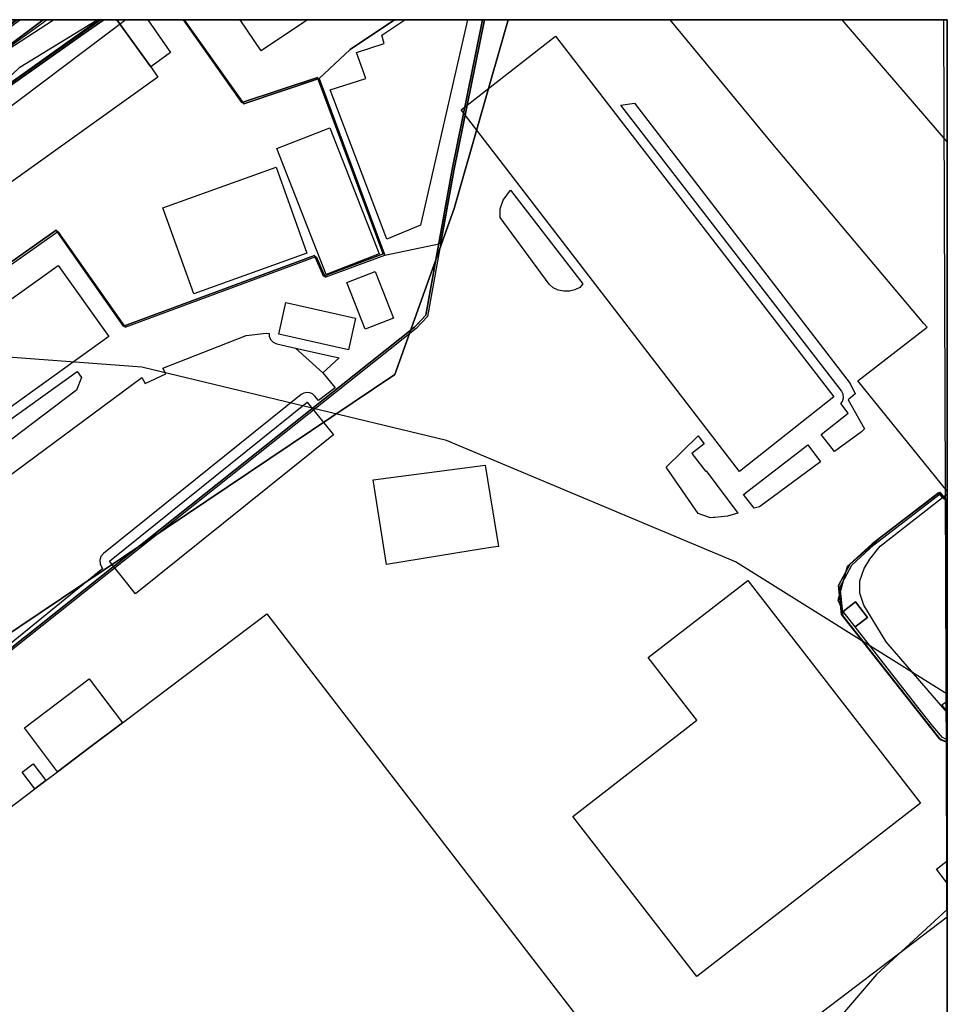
# Model space of a CAD drawing. Header units: metres. Extents: x 15747 to 16863, y 15840 to 16796.
# Tile 35 of 35: x 16720 to 16863, y 16644 to 16796. Entities that reach past the tile are written whole.
import ezdxf

# ---------------------------------------------------------------- set-up
doc = ezdxf.new("R2010")
doc.units = ezdxf.units.M
doc.layers.add('00 Рамка', color=7, linetype='Continuous')
for name, color, linetype, true_color in [('02 Озеленение', 7, 'Continuous', 0xe4efdb), ('03 Существующее использование', 7, 'Continuous', 0x808080), ('04 Земельные участки (ЕГРН)', 7, 'Continuous', 0x1f3fbf), ('05 Застройка', 7, 'Continuous', 0x8c8c8c), ('06 Дороги и железная дорога', 7, 'Continuous', 0xb4b4b4), ('07 ЗОУИТ и СЗЗ', 7, 'Continuous', 0x000000), ('09 ППТ и ПМТ', 7, 'Continuous', 0x00d000), ('10 ГПЗУ', 7, 'Continuous', 0x7b7bf2), ('11 КРТ', 7, 'Continuous', 0x1f3fbf), ('12 ПЗЗ – территориальные зоны', 7, 'Continuous', 0x000000), ('13 Генплан – функциональные зоны', 7, 'Continuous', 0x000000)]:
    doc.layers.add(name, color=color, linetype=linetype, true_color=true_color)

msp = doc.modelspace()

# ---------------------------------------------------------------- linework, layer by layer
at = {"layer": '00 Рамка'}
msp.add_lwpolyline([(15747.13, 15839.57), (16863.13, 15839.57), (16863.13, 16795.57), (15747.13, 16795.57)], close=True, dxfattribs=at)
at = {"layer": '02 Озеленение', "true_color": 0xe4efdb}
for points in [[(16469.9, 16592.84), (16537.54, 16659.52), (16553.88, 16673.62), (16553.98, 16673.71), (16564.91, 16684.96), (16599.8, 16717.1), (16603.63, 16712.04), (16604.07, 16711.65), (16604.62, 16711.46), (16605.21, 16711.49), (16605.73, 16711.75), (16701.61, 16784.3), (16712.06, 16791.64), (16712.17, 16790.52), (16719.61, 16795.57), (16723.82, 16795.57), (16708.97, 16784.4), (16684.18, 16766.54), (16667.98, 16754.62), (16649.13, 16739.11), (16519.33, 16622.01)], [(16714.95, 16722.63), (16739.04, 16740.45), (16739.57, 16739.56), (16742.72, 16741), (16742.29, 16741.89), (16750.8, 16745.25), (16755.09, 16746.91), (16758.22, 16747.31), (16758.68, 16747.26), (16758.67, 16746.85), (16758.88, 16746.31), (16759.29, 16745.88), (16759.82, 16745.65), (16762.74, 16745), (16766.92, 16741.19), (16768.85, 16738.86), (16766.25, 16736.91), (16765.69, 16737.6), (16765.35, 16737.92), (16764.92, 16738.11), (16764.45, 16738.16), (16763.99, 16738.06), (16763.59, 16737.83), (16733.12, 16713.33), (16732.74, 16712.88), (16732.57, 16712.32), (16732.62, 16711.74), (16732.89, 16711.22), (16733.03, 16711.04), (16713.64, 16695.29)]]:
    msp.add_lwpolyline(points, dxfattribs=at)
for points in [[(16724.46, 16795.57), (16708.97, 16784.4), (16723.82, 16795.57)], [(16812.85, 16782.42), (16814.96, 16782.7), (16848.17, 16739.51), (16848.96, 16737.94), (16847.87, 16737.02), (16850.35, 16732.53), (16849.91, 16732.09), (16845.75, 16729.04), (16843.72, 16731.67), (16847.85, 16734.96), (16846.73, 16736.48), (16846.97, 16736.75), (16847.15, 16737.31), (16847.11, 16737.89), (16846.85, 16738.41)], [(16795.82, 16769.32), (16806.96, 16754.86), (16806.5, 16754.33), (16805.76, 16753.96), (16804.91, 16753.76), (16804.04, 16753.75), (16803.19, 16753.93), (16802.43, 16754.27), (16801.82, 16754.82), (16794.25, 16765.11), (16794.26, 16766.46), (16794.7, 16767.78)], [(16769.45, 16743.5), (16766.92, 16741.19), (16762.74, 16745)], [(16729.09, 16741.4), (16729.75, 16740.44), (16728.97, 16738.51), (16712.19, 16725.84), (16699.31, 16716.23), (16697.48, 16718.73)], [(16824.76, 16731.45), (16825.31, 16730.73), (16825.67, 16730.26), (16823.78, 16728.75), (16825.86, 16726.03), (16825.97, 16726.11), (16830.84, 16719.57), (16829.25, 16719.1), (16827.31, 16718.9), (16827.12, 16718.88), (16826.65, 16718.85), (16825.32, 16719.29), (16824.74, 16719.49), (16819.81, 16726.65)], [(16843.61, 16727.47), (16834.19, 16720.56), (16833.36, 16720.33), (16831.75, 16722.43), (16841.63, 16730.07)], [(16862.98, 16690.48), (16862.31, 16689.97), (16862.99, 16689.08), (16863, 16684.73), (16862.4, 16685.01), (16860.88, 16686.76), (16859.52, 16688.5), (16848.94, 16702.04), (16850.84, 16703.52), (16848.99, 16705.89), (16847.1, 16704.4), (16847.05, 16704.46), (16846.34, 16706.19), (16847.76, 16711.39), (16852.97, 16715.96), (16861.96, 16722.8), (16862.86, 16721.73)], [(16848.94, 16702.04), (16847.1, 16704.4), (16848.99, 16705.89), (16850.84, 16703.52)]]:
    msp.add_lwpolyline(points, close=True, dxfattribs=at)
at = {"layer": '03 Существующее использование', "true_color": 0xc0e3b5}
for points in [[(15747.13, 15960.07), (15747.57, 15839.57), (16325.93, 15839.57), (16863.13, 15841.57), (16863.13, 16651.29), (16862.58, 16795.57), (16281.19, 16795.57), (15747.13, 16793.58)], [(16863.13, 16722.55), (16863.13, 16688.86), (16853.71, 16699.75), (16850.25, 16705.38), (16849.68, 16707.26), (16849.68, 16709.15), (16850.33, 16711.03), (16851.22, 16712.47), (16852.77, 16714.47)]]:
    msp.add_lwpolyline(points, close=True, dxfattribs=at)
at = {"layer": '03 Существующее использование', "true_color": 0xcbb2cc}
for points in [[(16378.94, 16479.84), (16403.7, 16498.26), (16410.85, 16488.69), (16412.97, 16485.86), (16524.16, 16570.43), (16778.03, 16740.94), (16787.18, 16766.51), (16795.48, 16795.57), (16736.58, 16795.57), (16707.28, 16773.54), (16621.65, 16696.88), (16511.58, 16592.78), (16426.87, 16528.54), (16372.31, 16488.89)], [(16700.93, 16772.56), (16711.75, 16759.16), (16715, 16755.16), (16726.08, 16762.97), (16736.48, 16748.2), (16765.92, 16759.08), (16767.3, 16755.89), (16776.46, 16759.3), (16766.34, 16786.49), (16754.73, 16782.61), (16745.57, 16795.57), (16733.18, 16795.57), (16729.66, 16793.06), (16708.88, 16778.43), (16709.08, 16778.27), (16704.03, 16774.95)]]:
    msp.add_lwpolyline(points, close=True, dxfattribs=at)
at = {"layer": '03 Существующее использование', "true_color": 0xada4a0}
msp.add_lwpolyline([(16553.72, 16634.64), (16572.3, 16651.41), (16589.93, 16668.85), (16591.69, 16670.46), (16605.11, 16685.56), (16615.49, 16696.41), (16668.55, 16746.19), (16672.75, 16750.93), (16675.83, 16753.59), (16679.65, 16755.5), (16700.63, 16772.93), (16703.72, 16775.24), (16704.03, 16774.95), (16709.08, 16778.27), (16708.88, 16778.43), (16729.66, 16793.06), (16733.17, 16795.57), (16720.33, 16795.57), (16605.73, 16712.69), (16474.33, 16594.64)], dxfattribs=at)
at = {"layer": '03 Существующее использование', "true_color": 0xcfd1eb}
for points in [[(16863.13, 16638.24), (16863.13, 16795.57), (16795.48, 16795.57), (16787.18, 16766.51), (16778.03, 16740.94), (16524.16, 16570.43), (16567.07, 16508.57), (16598.37, 16461.95), (16609.87, 16432.81), (16753.39, 16550.74), (16832.29, 16614.36)], [(16745.57, 16795.57), (16754.73, 16782.61), (16766.34, 16786.49), (16771.15, 16790.96), (16777.96, 16795.57)]]:
    msp.add_lwpolyline(points, close=True, dxfattribs=at)
at = {"layer": '03 Существующее использование', "true_color": 0xd7c6c1}
for points in [[(16688.8, 16674.54), (16696.49, 16665.63), (16766.78, 16574.33), (16761.45, 16570.35), (16764.25, 16566.6), (16754.99, 16558.92), (16761.72, 16550.42), (16819.46, 16595.45), (16823.57, 16609.4), (16824, 16609.72), (16823.57, 16610.26), (16837.06, 16620.69), (16839.44, 16617.61), (16856, 16630.38), (16853.6, 16633.49), (16863.13, 16640.87), (16863.13, 16795.57), (16791.84, 16795.57), (16787.12, 16772.3), (16783.03, 16749.85), (16781.31, 16748.01)], [(16847.07, 16703.77), (16846.65, 16708.23), (16848.43, 16711.55), (16851.81, 16714.67), (16862.01, 16722.53), (16862.64, 16721.77), (16863.13, 16721.47), (16863.13, 16684.23), (16862.17, 16684.62)]]:
    msp.add_lwpolyline(points, close=True, dxfattribs=at)
at = {"layer": '03 Существующее использование', "true_color": 0xdcd5b6}
msp.add_lwpolyline([(16766.34, 16786.49), (16774.93, 16763.42), (16776.46, 16759.3), (16785.07, 16761.08), (16787.12, 16772.3), (16791.84, 16795.57), (16777.96, 16795.57), (16771.15, 16790.96)], close=True, dxfattribs=at)
at = {"layer": '04 Земельные участки (ЕГРН)', "true_color": 0x1f3fbf}
msp.add_lwpolyline([(16553.72, 16634.64), (16572.3, 16651.41), (16589.93, 16668.85), (16591.69, 16670.46), (16605.11, 16685.56), (16615.49, 16696.41), (16668.55, 16746.19), (16672.75, 16750.93), (16675.83, 16753.59), (16679.65, 16755.5), (16700.63, 16772.93), (16703.72, 16775.24), (16704.03, 16774.95), (16709.08, 16778.27), (16708.88, 16778.43), (16729.66, 16793.06), (16733.17, 16795.57), (16720.33, 16795.57), (16605.73, 16712.69), (16474.33, 16594.64)], dxfattribs=at)
for points in [[(16688.8, 16674.54), (16696.49, 16665.63), (16766.78, 16574.33), (16761.45, 16570.35), (16764.25, 16566.6), (16754.99, 16558.92), (16761.72, 16550.42), (16819.46, 16595.45), (16823.57, 16609.4), (16824, 16609.72), (16823.57, 16610.26), (16837.06, 16620.69), (16839.44, 16617.61), (16856, 16630.38), (16853.6, 16633.49), (16863.13, 16640.87), (16863.13, 16795.57), (16791.84, 16795.57), (16787.12, 16772.3), (16783.03, 16749.85), (16781.31, 16748.01)], [(16700.93, 16772.56), (16711.75, 16759.16), (16715, 16755.16), (16726.08, 16762.97), (16736.48, 16748.2), (16765.92, 16759.08), (16767.3, 16755.89), (16776.46, 16759.3), (16766.34, 16786.49), (16754.73, 16782.61), (16745.57, 16795.57), (16733.18, 16795.57), (16729.66, 16793.06), (16708.88, 16778.43), (16709.08, 16778.27), (16704.03, 16774.95)], [(16745.57, 16795.57), (16754.73, 16782.61), (16766.34, 16786.49), (16771.15, 16790.96), (16777.96, 16795.57)], [(16766.34, 16786.49), (16774.93, 16763.42), (16776.46, 16759.3), (16785.07, 16761.08), (16787.12, 16772.3), (16791.84, 16795.57), (16777.96, 16795.57), (16771.15, 16790.96)], [(16847.07, 16703.77), (16846.65, 16708.23), (16848.43, 16711.55), (16851.81, 16714.67), (16862.01, 16722.53), (16862.64, 16721.77), (16863.13, 16721.47), (16863.13, 16684.23), (16862.17, 16684.62)]]:
    msp.add_lwpolyline(points, close=True, dxfattribs=at)
at = {"layer": '05 Застройка', "true_color": 0x8c8c8c}
for points in [[(16705.97, 16776.74), (16732.37, 16795.57), (16735.2, 16795.57), (16740.43, 16788.3), (16741.52, 16786.7), (16713.24, 16766.54), (16712.19, 16767.92), (16708.88, 16772.54)], [(16735.2, 16795.57), (16739.97, 16795.57), (16743.48, 16790.52), (16740.43, 16788.3)], [(16764.56, 16795.57), (16757.45, 16790.75), (16754.18, 16795.57)], [(16776.78, 16761.76), (16768.08, 16784.75), (16773.56, 16786.51), (16772.09, 16790.52), (16776.39, 16791.89), (16776, 16793.16), (16779.58, 16795.57), (16789.21, 16795.57), (16781.97, 16763.91)], [(16831.1, 16725.97), (16788.22, 16781.66), (16802.78, 16793.01), (16845.66, 16737.49)], [(16767.42, 16756.34), (16759.86, 16775.75), (16768.02, 16778.93), (16775.58, 16759.52)], [(16764.48, 16759.6), (16747.04, 16753.36), (16742.3, 16766.61), (16759.74, 16772.85)], [(16726.14, 16757.71), (16733.97, 16746.76), (16694.36, 16718.33), (16685.79, 16728.86)], [(16773.46, 16747.88), (16770.62, 16755.09), (16774.99, 16756.81), (16777.83, 16749.6)], [(16760.15, 16747.11), (16761.24, 16751.99), (16771.98, 16749.6), (16770.89, 16744.71)], [(16738.09, 16707.15), (16734.06, 16712.16), (16764.53, 16736.66), (16768.56, 16731.64)], [(16787.41, 16713.39), (16776.73, 16711.68), (16774.68, 16724.69), (16791.95, 16726.95), (16792.67, 16722.54), (16794, 16714.44), (16792.83, 16714.26), (16791.54, 16714.05)], [(16824.54, 16648.21), (16805.44, 16672.85), (16824.54, 16687.66), (16817.05, 16697.32), (16832.39, 16709.21), (16858.98, 16674.92)], [(16731.2, 16683.62), (16736.06, 16687.29), (16758.31, 16704.07), (16819.75, 16624.27), (16824.1, 16618.61), (16819.72, 16615.3), (16807.7, 16606.22), (16767.02, 16574.96), (16700.95, 16660.81), (16711.63, 16668.86), (16722.55, 16677.13), (16724.24, 16678.41), (16726.05, 16679.74)], [(16731.2, 16683.62), (16726.05, 16679.74), (16720.94, 16686.51), (16730.95, 16694.06), (16736.06, 16687.29)], [(16720.63, 16679.66), (16722.32, 16680.95), (16724.24, 16678.41), (16722.55, 16677.13)], [(16863.13, 16662.56), (16861.46, 16664.76), (16863.13, 16666.04)], [(16824.1, 16618.61), (16819.75, 16624.27), (16829.83, 16632.13), (16828.08, 16634.44), (16836.95, 16641.17), (16838.7, 16638.85), (16863.13, 16657.39), (16863.13, 16641.58), (16853.84, 16634.33), (16836.51, 16620.81), (16823.39, 16610.58), (16819.72, 16615.3)]]:
    msp.add_lwpolyline(points, close=True, dxfattribs=at)
at = {"layer": '06 Дороги и железная дорога', "true_color": 0x1f1f1f}
msp.add_lwpolyline([(16334.53, 16476.52), (16398.85, 16522.83), (16432.05, 16546.76), (16441.94, 16553.9), (16484.7, 16585.61), (16495.48, 16593.6), (16521.38, 16615.3), (16540.86, 16633.26), (16553.01, 16644.46), (16570.51, 16660.08), (16594.4, 16681.41), (16635.58, 16719.71), (16642.5, 16726.16), (16656.3, 16738.82), (16691.62, 16771.24), (16712.49, 16787.18), (16725.43, 16795.57)], dxfattribs=at)
at = {"layer": '07 ЗОУИТ и СЗЗ', "true_color": 0x000000}
for points in [[(16846.89, 16795.57), (16863.13, 16776.7)], [(16863.13, 16691.69), (16830.51, 16712.07), (16785.99, 16730.75), (16739.05, 16742.05), (16690.91, 16745.67), (16666.78, 16744.57), (16619.16, 16736.56), (16573.45, 16721.03), (16530.83, 16698.36), (16397.85, 16606.96)], [(16863.13, 16658.51), (16852.2, 16648.54), (16819.99, 16610.89), (16682.55, 16387.81), (16671.3, 16365.73), (16661.91, 16342.78), (16654.44, 16319.14), (16640.76, 16254.69), (16637.34, 16230.13), (16635.96, 16205.37)]]:
    msp.add_lwpolyline(points, dxfattribs=at)
at = {"layer": '09 ППТ и ПМТ', "true_color": 0x00c8e0}
msp.add_lwpolyline([(15747.13, 16795.57), (16723.82, 16795.57), (16666.14, 16752.21), (16580.5, 16667.64), (16513.82, 16601.81), (16365.64, 16493.94)], dxfattribs=at)
at = {"layer": '09 ППТ и ПМТ', "true_color": 0xf5a623}
msp.add_lwpolyline([(16863.13, 16795.57), (16863.13, 15840.33), (16861.54, 15839.57), (15747.13, 15839.57), (15747.13, 16121.89), (15968.4, 16245.04), (16159.69, 16367.66), (15769.74, 16795.57), (16427.14, 16795.57), (16560.47, 16640.36), (16598.54, 16671.71), (16720.23, 16788.25), (16732.18, 16795.57)], close=True, dxfattribs=at)
at = {"layer": '09 ППТ и ПМТ', "true_color": 0x8c8c8c}
msp.add_lwpolyline([(16863.13, 16795.57), (16863.13, 16722.94), (16849.36, 16739.96), (16860.01, 16748.19), (16859.52, 16748.78), (16836.23, 16776.42), (16820.45, 16795.57), (16192.08, 16795.57), (16122.78, 16730.6), (16093.89, 16704.9), (16077.22, 16722.76), (16043.14, 16699.19), (15949.81, 16795.57)], close=True, dxfattribs=at)
at = {"layer": '09 ППТ и ПМТ', "true_color": 0x00d000}
msp.add_lwpolyline([(16553.46, 16634.82), (16572.04, 16651.59), (16589.67, 16669.03), (16591.43, 16670.64), (16604.85, 16685.74), (16615.23, 16696.59), (16668.29, 16746.37), (16672.49, 16751.11), (16675.57, 16753.78), (16679.39, 16755.69), (16700.37, 16773.12), (16700.67, 16772.75), (16703.77, 16775.14), (16708.82, 16778.46), (16708.62, 16778.62), (16729.4, 16793.25), (16732.66, 16795.57), (16863.13, 16795.57), (16863.13, 16624.44)], dxfattribs=at)
msp.add_lwpolyline([(16553.46, 16634.82), (16572.04, 16651.59), (16589.67, 16669.03), (16591.43, 16670.64), (16604.85, 16685.74), (16615.23, 16696.59), (16668.29, 16746.37), (16672.49, 16751.11), (16675.57, 16753.78), (16679.39, 16755.69), (16700.37, 16773.12), (16700.67, 16772.75), (16703.77, 16775.14), (16708.82, 16778.46), (16708.62, 16778.62), (16729.4, 16793.25), (16732.66, 16795.57), (16863.13, 16795.57), (16863.13, 16624.44)], dxfattribs=at)
msp.add_lwpolyline([(16553.46, 16634.82), (16572.04, 16651.59), (16589.67, 16669.03), (16591.43, 16670.64), (16604.85, 16685.74), (16615.23, 16696.59), (16668.29, 16746.37), (16672.49, 16751.11), (16675.57, 16753.78), (16679.39, 16755.69), (16700.37, 16773.12), (16700.67, 16772.75), (16703.77, 16775.14), (16708.82, 16778.46), (16708.62, 16778.62), (16729.4, 16793.25), (16732.66, 16795.57), (16863.13, 16795.57), (16863.13, 16624.44)], dxfattribs=at)
msp.add_lwpolyline([(16553.46, 16634.82), (16572.04, 16651.59), (16589.67, 16669.03), (16591.43, 16670.64), (16604.85, 16685.74), (16615.23, 16696.59), (16668.29, 16746.37), (16672.49, 16751.11), (16675.57, 16753.78), (16679.39, 16755.69), (16700.37, 16773.12), (16700.67, 16772.75), (16703.77, 16775.14), (16708.82, 16778.46), (16708.62, 16778.62), (16729.4, 16793.25), (16732.66, 16795.57), (16863.13, 16795.57), (16863.13, 16624.44)], dxfattribs=at)
msp.add_lwpolyline([(16553.46, 16634.82), (16572.04, 16651.59), (16589.67, 16669.03), (16591.43, 16670.64), (16604.85, 16685.74), (16615.23, 16696.59), (16668.29, 16746.37), (16672.49, 16751.11), (16675.57, 16753.78), (16679.39, 16755.69), (16700.37, 16773.12), (16700.67, 16772.75), (16703.77, 16775.14), (16708.82, 16778.46), (16708.62, 16778.62), (16729.4, 16793.25), (16732.66, 16795.57), (16863.13, 16795.57), (16863.13, 16624.44)], dxfattribs=at)
at = {"layer": '10 ГПЗУ', "true_color": 0x7b7bf2}
for points in [[(16688.54, 16674.72), (16781.05, 16748.2), (16782.77, 16750.04), (16786.86, 16772.49), (16791.54, 16795.57), (16863.13, 16795.57), (16863.13, 16641.25), (16853.34, 16633.68), (16855.74, 16630.57), (16839.18, 16617.8), (16836.8, 16620.88), (16823.31, 16610.45), (16823.74, 16609.91), (16823.31, 16609.58), (16819.2, 16595.63), (16761.46, 16550.6), (16754.73, 16559.1), (16763.99, 16566.78), (16761.19, 16570.53), (16766.52, 16574.51), (16696.23, 16665.81)], [(16688.54, 16674.72), (16781.05, 16748.2), (16782.77, 16750.04), (16786.86, 16772.49), (16791.54, 16795.57), (16863.13, 16795.57), (16863.13, 16641.25), (16853.34, 16633.68), (16855.74, 16630.57), (16839.18, 16617.8), (16836.8, 16620.88), (16823.31, 16610.45), (16823.74, 16609.91), (16823.31, 16609.58), (16819.2, 16595.63), (16761.46, 16550.6), (16754.73, 16559.1), (16763.99, 16566.78), (16761.19, 16570.53), (16766.52, 16574.51), (16696.23, 16665.81)], [(16846.81, 16703.96), (16861.91, 16684.81), (16863.13, 16684.31), (16863.13, 16721.46), (16863.07, 16721.54), (16862.38, 16721.96), (16861.75, 16722.72), (16851.55, 16714.86), (16848.17, 16711.74), (16846.39, 16708.42)], [(16846.81, 16703.96), (16861.91, 16684.81), (16863.13, 16684.31), (16863.13, 16721.46), (16863.07, 16721.54), (16862.38, 16721.96), (16861.75, 16722.72), (16851.55, 16714.86), (16848.17, 16711.74), (16846.39, 16708.42)]]:
    msp.add_lwpolyline(points, close=True, dxfattribs=at)
at = {"layer": '11 КРТ', "true_color": 0x1f3fbf}
msp.add_lwpolyline([(16714.74, 16755.35), (16725.82, 16763.16), (16736.22, 16748.39), (16765.66, 16759.27), (16767.04, 16756.08), (16776.2, 16759.49), (16766.08, 16786.68), (16754.47, 16782.8), (16745.44, 16795.57), (16791.54, 16795.57), (16786.86, 16772.49), (16782.77, 16750.04), (16781.44, 16748.62), (16781.05, 16748.2), (16688.54, 16674.72)], dxfattribs=at)
for points in [[(16863.13, 16795.57), (16863.13, 16624.44), (16763.92, 16547.69), (16761.46, 16550.6), (16819.2, 16595.63), (16823.31, 16609.58), (16823.74, 16609.91), (16823.31, 16610.45), (16836.8, 16620.88), (16839.18, 16617.8), (16855.74, 16630.57), (16853.34, 16633.68), (16863.13, 16641.25), (16863.13, 16795.57)], [(16846.39, 16708.42), (16848.17, 16711.74), (16851.55, 16714.86), (16861.75, 16722.72), (16862.38, 16721.96), (16863.07, 16721.54), (16863.13, 16721.46), (16863.13, 16684.31), (16861.91, 16684.81), (16846.81, 16703.96)]]:
    msp.add_lwpolyline(points, close=True, dxfattribs=at)
at = {"layer": '12 ПЗЗ – территориальные зоны', "true_color": 0x000000}
for points in [[(16388.76, 16530.84), (16474.07, 16594.82), (16605.47, 16712.87), (16719.82, 16795.57), (16723.82, 16795.57), (16666.14, 16752.21), (16580.5, 16667.65), (16513.82, 16601.81), (16330.26, 16469.32)], [(16555.02, 16355.56), (16549.91, 16368.43), (16545.75, 16378.92), (16607.64, 16426.8), (16618.63, 16435.3), (16763.92, 16547.69), (16863.13, 16624.44), (16863.13, 16795.57), (16863.13, 16795.57), (16863.13, 16577.66), (16824.56, 16547.83), (16806.76, 16534.06), (16693.93, 16446.79), (16660.04, 16420.58), (16580.94, 16359.4)], [(16666.14, 16752.21), (16723.82, 16795.57), (16732.66, 16795.57), (16729.4, 16793.25), (16708.62, 16778.62)], [(16714.74, 16755.35), (16725.82, 16763.16), (16736.22, 16748.39), (16765.66, 16759.27), (16767.04, 16756.08), (16776.2, 16759.49), (16766.08, 16786.68), (16754.47, 16782.8), (16745.44, 16795.57), (16791.54, 16795.57), (16786.86, 16772.49), (16782.77, 16750.04), (16781.44, 16748.62), (16781.31, 16748.47), (16781.16, 16748.32), (16781.05, 16748.2), (16688.54, 16674.72)]]:
    msp.add_lwpolyline(points, dxfattribs=at)
for points in [[(16754.73, 16559.1), (16763.99, 16566.78), (16761.19, 16570.53), (16766.52, 16574.51), (16696.23, 16665.81), (16688.54, 16674.72), (16781.05, 16748.2), (16781.16, 16748.32), (16781.3, 16748.47), (16781.44, 16748.62), (16782.77, 16750.04), (16786.86, 16772.49), (16791.54, 16795.57), (16863.13, 16795.57), (16863.13, 16641.25), (16853.34, 16633.68), (16855.74, 16630.57), (16839.18, 16617.8), (16836.8, 16620.88), (16823.31, 16610.45), (16823.74, 16609.91), (16823.31, 16609.58), (16819.2, 16595.63), (16761.46, 16550.6)], [(16711.49, 16759.35), (16700.4, 16773.08), (16700.4, 16773.09), (16700.97, 16773.56), (16703.46, 16775.43), (16703.77, 16775.14), (16708.82, 16778.46), (16708.62, 16778.62), (16729.4, 16793.25), (16732.66, 16795.57), (16745.44, 16795.57), (16754.47, 16782.8), (16766.08, 16786.68), (16776.2, 16759.49), (16767.04, 16756.08), (16765.66, 16759.27), (16736.22, 16748.39), (16725.82, 16763.16), (16714.74, 16755.35)], [(16863.13, 16795.57), (16863.13, 16624.44), (16763.92, 16547.69), (16761.46, 16550.6), (16819.2, 16595.63), (16823.31, 16609.58), (16823.74, 16609.91), (16823.31, 16610.45), (16836.8, 16620.88), (16839.18, 16617.8), (16855.74, 16630.57), (16853.34, 16633.68), (16863.13, 16641.25), (16863.13, 16795.57)], [(16863.13, 16684.31), (16861.91, 16684.81), (16846.81, 16703.96), (16846.39, 16708.42), (16848.17, 16711.74), (16851.55, 16714.86), (16861.75, 16722.72), (16862.38, 16721.96), (16863.07, 16721.54), (16863.13, 16721.46)], [(16861.91, 16684.81), (16863.13, 16684.31), (16863.13, 16721.46), (16863.07, 16721.54), (16862.38, 16721.96), (16861.75, 16722.72), (16851.55, 16714.86), (16848.17, 16711.74), (16846.39, 16708.42), (16846.81, 16703.96)]]:
    msp.add_lwpolyline(points, close=True, dxfattribs=at)
at = {"layer": '13 Генплан – функциональные зоны', "true_color": 0x000000}
for points in [[(15747.13, 16108.46), (16055.68, 16268.32), (16513.82, 16601.81), (16580.5, 16667.65), (16643.2, 16729.56), (16666.14, 16752.21), (16723.82, 16795.57)], [(16723.82, 16795.57), (16667.06, 16752.89), (16666.14, 16752.23), (16666.06, 16752.13), (16580.5, 16667.65), (16513.82, 16601.81), (16345.1, 16478.99), (16345.1, 16478.99), (16055.68, 16268.32), (15906.37, 16190.96), (15902.6, 16198.49), (15914.17, 16205.53), (15983.9, 16272.59), (15990.3, 16278.75), (16044.36, 16330.74), (16125.33, 16389.42), (16283.9, 16504.34), (16306.09, 16520.5), (16372.41, 16568.49), (16382.43, 16579.66), (16439.18, 16642.93), (16576.09, 16795.57)]]:
    msp.add_lwpolyline(points, dxfattribs=at)
at = {"layer": '13 Генплан – функциональные зоны', "true_color": 0x3c3c3c}
msp.add_lwpolyline([(16723.82, 16795.57), (16667.06, 16752.89), (16666.14, 16752.23), (16666.06, 16752.13), (16580.5, 16667.65), (16513.82, 16601.81), (16345.1, 16478.99), (16345.1, 16478.99), (16055.68, 16268.32), (15906.37, 16190.96), (15902.6, 16198.49), (15914.17, 16205.53), (15983.9, 16272.59), (15990.3, 16278.75), (16044.36, 16330.74), (16125.33, 16389.42), (16283.9, 16504.34), (16306.09, 16520.5), (16372.41, 16568.49), (16382.43, 16579.66), (16439.18, 16642.93), (16576.09, 16795.57)], close=True, dxfattribs=at)
msp.add_lwpolyline([(16055.68, 16268.32), (16513.82, 16601.81), (16580.5, 16667.65), (16643.2, 16729.56), (16666.14, 16752.21), (16723.82, 16795.57), (16863.13, 16795.57), (16863.13, 16577.68), (16818.25, 16542.96), (16739.08, 16481.8), (16660.02, 16420.54), (16580.96, 16359.38), (16501.79, 16298.22), (16470.65, 16274.09), (16420.62, 16243.07)], dxfattribs=at)

doc.saveas('drawing.dxf')
